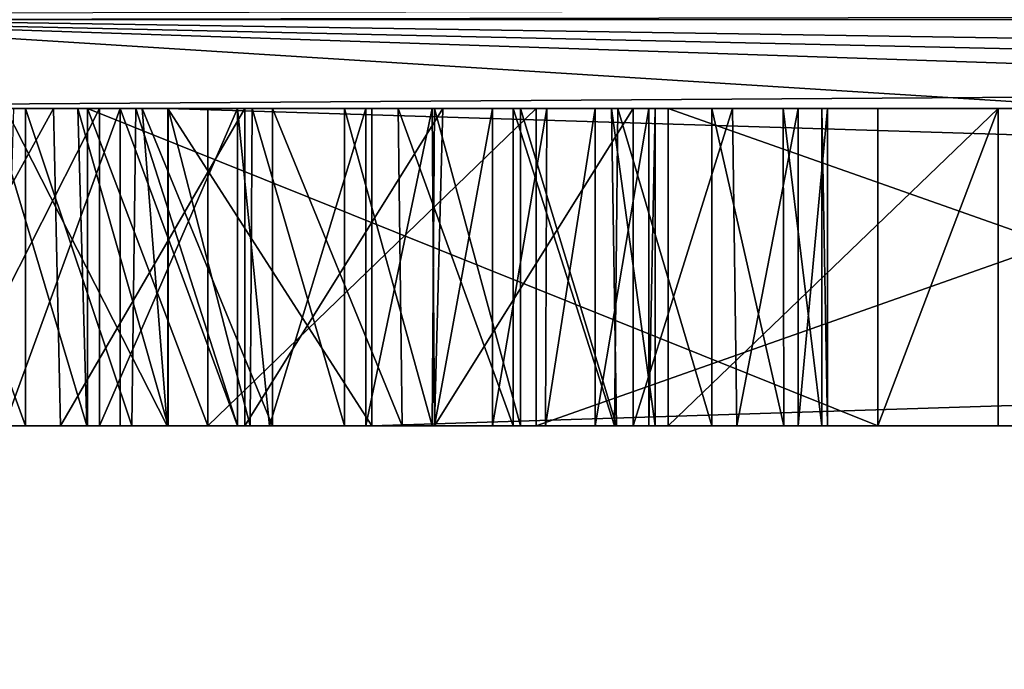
# Model space of a CAD drawing. Header units: millimetres. Extents: x -18.9 to 18.9, y -8.8 to 59.9.
# Tile 154 of 256: x -14.408 to -13.787, y 26.046 to 26.456. Entities that reach past the tile are written whole.
import ezdxf

# ---------------------------------------------------------------- set-up
doc = ezdxf.new("R2010")
doc.units = ezdxf.units.MM
doc.header["$LTSCALE"] = 65.185185
for name, color, linetype in [('1', 7, 'CONTINUOUS'), ('1282', 7, 'CONTINUOUS'), ('1295', 7, 'CONTINUOUS'), ('19', 7, 'CONTINUOUS'), ('2070', 7, 'CONTINUOUS'), ('2103', 7, 'CONTINUOUS'), ('2104', 7, 'CONTINUOUS'), ('2105', 7, 'CONTINUOUS'), ('2236', 7, 'CONTINUOUS'), ('2237', 7, 'CONTINUOUS'), ('2238', 7, 'CONTINUOUS'), ('2239', 7, 'CONTINUOUS'), ('2240', 7, 'CONTINUOUS'), ('2241', 7, 'CONTINUOUS'), ('2242', 7, 'CONTINUOUS'), ('2243', 7, 'CONTINUOUS'), ('2249', 7, 'CONTINUOUS'), ('2250', 7, 'CONTINUOUS'), ('2251', 7, 'CONTINUOUS'), ('2252', 7, 'CONTINUOUS'), ('2258', 7, 'CONTINUOUS'), ('2259', 7, 'CONTINUOUS'), ('2260', 7, 'CONTINUOUS'), ('2261', 7, 'CONTINUOUS'), ('2262', 7, 'CONTINUOUS'), ('2263', 7, 'CONTINUOUS'), ('2264', 7, 'CONTINUOUS'), ('2265', 7, 'CONTINUOUS'), ('2266', 7, 'CONTINUOUS'), ('2269', 7, 'CONTINUOUS'), ('2270', 7, 'CONTINUOUS'), ('2271', 7, 'CONTINUOUS'), ('2272', 7, 'CONTINUOUS'), ('2273', 7, 'CONTINUOUS'), ('2274', 7, 'CONTINUOUS'), ('2275', 7, 'CONTINUOUS'), ('30', 7, 'CONTINUOUS'), ('327', 7, 'CONTINUOUS'), ('329', 7, 'CONTINUOUS'), ('332', 7, 'CONTINUOUS'), ('831', 7, 'CONTINUOUS')]:
    doc.layers.add(name, color=color, linetype=linetype)

msp = doc.modelspace()

# ---------------------------------------------------------------- linework, layer by layer
at = {"layer": '1', "color": 7, "linetype": 'Continuous'}
for points in [[(-13.53936, 52.13534, -10.92913), (-15.84357, 26.4, -7.19314), (-14.48732, 53.24533, -9.63729), (-13.53936, 52.13534, -10.92913)], [(-13.37716, 26.4, -11.12707), (-15.84357, 26.4, -7.19314), (-13.53936, 52.13534, -10.92913), (-13.37716, 26.4, -11.12707)]]:
    msp.add_3dface(points, dxfattribs=at)
at = {"layer": '1282', "color": 7, "linetype": 'Continuous'}
for points in [[(-15.79779, 26.4, 7.29314), (-12.50184, 26.4, 12.1021), (-14.9312, 26.4, 7.29314), (-15.79779, 26.4, 7.29314)], [(-15.79779, 26.4, -7.29314), (-14.9312, 26.4, -7.29314), (-14.18588, 26.4, -7.33011), (-15.79779, 26.4, -7.29314)], [(-13.30691, 26.4, -11.21093), (-15.79779, 26.4, -7.29314), (-14.7774, 26.4, -8.6587), (-13.30691, 26.4, -11.21093)], [(-14.31444, 26.4, -7.48331), (-15.79779, 26.4, -7.29314), (-14.18588, 26.4, -7.33011), (-14.31444, 26.4, -7.48331)], [(-15.79779, 26.4, -7.29314), (-14.31444, 26.4, -7.48331), (-14.26601, 26.4, -7.88187), (-15.79779, 26.4, -7.29314)], [(-14.49674, 26.4, -8.01172), (-15.79779, 26.4, -7.29314), (-14.38649, 26.4, -7.9199), (-14.49674, 26.4, -8.01172)], [(-14.38649, 26.4, -7.9199), (-15.79779, 26.4, -7.29314), (-14.26601, 26.4, -7.88187), (-14.38649, 26.4, -7.9199)], [(-14.9312, 26.4, 7.29314), (-12.50184, 26.4, 12.1021), (-12.41153, 26.4, 7.75603), (-14.9312, 26.4, 7.29314)], [(-14.64965, 26.4, 7.17722), (-14.9312, 26.4, 7.29314), (-12.54314, 26.4, 7.00819), (-14.64965, 26.4, 7.17722)], [(-12.54314, 26.4, 7.00819), (-14.9312, 26.4, 7.29314), (-12.41153, 26.4, 7.75603), (-12.54314, 26.4, 7.00819)], [(-14.9312, 26.4, -7.29314), (-14.64965, 26.4, -7.17722), (-14.18588, 26.4, -7.33011), (-14.9312, 26.4, -7.29314)], [(-14.69786, 26.4, -8.75123), (-13.30691, 26.4, -11.21093), (-14.7774, 26.4, -8.6587), (-14.69786, 26.4, -8.75123)], [(-14.69909, 26.4, -8.48301), (-14.16929, 26.4, -8.50333), (-14.70138, 26.4, -8.5419), (-14.69909, 26.4, -8.48301)], [(-14.70138, 26.4, -8.5419), (-14.16929, 26.4, -8.50333), (-14.34448, 26.4, -8.64526), (-14.70138, 26.4, -8.5419)], [(-14.67426, 26.4, -8.60592), (-14.70138, 26.4, -8.5419), (-14.34448, 26.4, -8.64526), (-14.67426, 26.4, -8.60592)], [(-14.24863, 26.4, -8.49478), (-14.16929, 26.4, -8.50333), (-14.69909, 26.4, -8.48301), (-14.24863, 26.4, -8.49478)], [(-14.33076, 26.4, -8.46741), (-14.24863, 26.4, -8.49478), (-14.69909, 26.4, -8.48301), (-14.33076, 26.4, -8.46741)], [(-14.66986, 26.4, -8.42922), (-14.33076, 26.4, -8.46741), (-14.69909, 26.4, -8.48301), (-14.66986, 26.4, -8.42922)], [(-13.30691, 26.4, -11.21093), (-14.69786, 26.4, -8.75123), (-11.79201, 26.4, -11.18952), (-13.30691, 26.4, -11.21093)], [(-14.69786, 26.4, -8.75123), (-14.62641, 26.4, -8.79917), (-14.36509, 26.4, -9.0073), (-14.69786, 26.4, -8.75123)], [(-13.86711, 26.4, -9.42515), (-14.69786, 26.4, -8.75123), (-14.36509, 26.4, -9.0073), (-13.86711, 26.4, -9.42515)], [(-14.69786, 26.4, -8.75123), (-13.86711, 26.4, -9.42515), (-13.78351, 26.4, -9.49531), (-14.69786, 26.4, -8.75123)], [(-13.50499, 26.4, -9.72901), (-14.69786, 26.4, -8.75123), (-13.78351, 26.4, -9.49531), (-13.50499, 26.4, -9.72901)], [(-14.69786, 26.4, -8.75123), (-13.50499, 26.4, -9.72901), (-13.13399, 26.4, -10.04032), (-14.69786, 26.4, -8.75123)], [(-13.05091, 26.4, -10.11003), (-14.69786, 26.4, -8.75123), (-13.13399, 26.4, -10.04032), (-13.05091, 26.4, -10.11003)], [(-14.69786, 26.4, -8.75123), (-13.05091, 26.4, -10.11003), (-12.90616, 26.4, -10.23149), (-14.69786, 26.4, -8.75123)], [(-12.66945, 26.4, -10.43011), (-14.69786, 26.4, -8.75123), (-12.90616, 26.4, -10.23149), (-12.66945, 26.4, -10.43011)], [(-14.69786, 26.4, -8.75123), (-12.66945, 26.4, -10.43011), (-11.87055, 26.4, -11.10417), (-14.69786, 26.4, -8.75123)], [(-11.79201, 26.4, -11.18952), (-14.69786, 26.4, -8.75123), (-11.87055, 26.4, -11.10417), (-11.79201, 26.4, -11.18952)], [(-14.62027, 26.4, -8.66407), (-14.67426, 26.4, -8.60592), (-14.34448, 26.4, -8.64526), (-14.62027, 26.4, -8.66407)], [(-14.41678, 26.4, -8.43025), (-14.33076, 26.4, -8.46741), (-14.66986, 26.4, -8.42922), (-14.41678, 26.4, -8.43025)], [(-14.53145, 26.4, 6.89338), (-14.64965, 26.4, 7.17722), (-12.54314, 26.4, 7.00819), (-14.53145, 26.4, 6.89338)], [(-14.64965, 26.4, -7.17722), (-14.53145, 26.4, -6.89338), (-11.93164, 26.4, -7.50277), (-14.64965, 26.4, -7.17722)], [(-14.64965, 26.4, -7.17722), (-11.93164, 26.4, -7.50277), (-14.18588, 26.4, -7.33011), (-14.64965, 26.4, -7.17722)], [(-14.62641, 26.4, -8.79917), (-14.55228, 26.4, -8.82584), (-14.36509, 26.4, -9.0073), (-14.62641, 26.4, -8.79917)], [(-14.41149, 26.4, -8.69706), (-14.62027, 26.4, -8.66407), (-14.34448, 26.4, -8.64526), (-14.41149, 26.4, -8.69706)], [(-14.55228, 26.4, -8.82584), (-14.47716, 26.4, -8.83142), (-14.28924, 26.4, -8.9169), (-14.55228, 26.4, -8.82584)], [(-14.36509, 26.4, -9.0073), (-14.55228, 26.4, -8.82584), (-14.28924, 26.4, -8.9169), (-14.36509, 26.4, -9.0073)], [(-14.53145, 26.4, -6.89338), (-14.53145, 26.4, 6.89338), (-12.4283, 26.4, -6.35497), (-14.53145, 26.4, -6.89338)], [(-12.4283, 26.4, -6.35497), (-14.53145, 26.4, 6.89338), (-12.54314, 26.4, -5.42048), (-12.4283, 26.4, -6.35497)], [(-12.54314, 26.4, -5.42048), (-14.53145, 26.4, 6.89338), (-12.54314, 26.4, 7.00819), (-12.54314, 26.4, -5.42048)], [(-11.93164, 26.4, -7.50277), (-14.53145, 26.4, -6.89338), (-12.4283, 26.4, -6.35497), (-11.93164, 26.4, -7.50277)], [(-14.4455, 26.4, -8.27884), (-14.52876, 26.4, -8.26), (-14.01142, 26.4, -8.26412), (-14.4455, 26.4, -8.27884)], [(-14.01142, 26.4, -8.26412), (-14.52876, 26.4, -8.26), (-14.00749, 26.4, -8.19697), (-14.01142, 26.4, -8.26412)], [(-14.00749, 26.4, -8.19697), (-14.52876, 26.4, -8.26), (-14.42538, 26.4, -8.08585), (-14.00749, 26.4, -8.19697)], [(-14.47716, 26.4, -8.83142), (-14.40418, 26.4, -8.81511), (-14.28924, 26.4, -8.9169), (-14.47716, 26.4, -8.83142)], [(-14.35757, 26.4, -8.31278), (-14.4455, 26.4, -8.27884), (-14.04513, 26.4, -8.32566), (-14.35757, 26.4, -8.31278)], [(-14.04513, 26.4, -8.32566), (-14.4455, 26.4, -8.27884), (-14.01142, 26.4, -8.26412), (-14.04513, 26.4, -8.32566)], [(-14.03487, 26.4, -8.1274), (-14.00749, 26.4, -8.19697), (-14.42538, 26.4, -8.08585), (-14.03487, 26.4, -8.1274)], [(-14.0922, 26.4, -8.06445), (-14.03487, 26.4, -8.1274), (-14.42538, 26.4, -8.08585), (-14.0922, 26.4, -8.06445)], [(-14.37113, 26.4, -8.04021), (-14.0922, 26.4, -8.06445), (-14.42538, 26.4, -8.08585), (-14.37113, 26.4, -8.04021)], [(-14.40418, 26.4, -8.81511), (-14.33475, 26.4, -8.77761), (-14.08231, 26.4, -9.09053), (-14.40418, 26.4, -8.81511)], [(-14.28924, 26.4, -8.9169), (-14.40418, 26.4, -8.81511), (-14.08231, 26.4, -9.09053), (-14.28924, 26.4, -8.9169)], [(-14.14653, 26.4, -8.02794), (-14.0922, 26.4, -8.06445), (-14.37113, 26.4, -8.04021), (-14.14653, 26.4, -8.02794)], [(-14.31429, 26.4, -8.01077), (-14.14653, 26.4, -8.02794), (-14.37113, 26.4, -8.04021), (-14.31429, 26.4, -8.01077)], [(-14.27056, 26.4, -8.34897), (-14.35757, 26.4, -8.31278), (-14.04513, 26.4, -8.32566), (-14.27056, 26.4, -8.34897)], [(-14.34448, 26.4, -8.64526), (-14.16929, 26.4, -8.50333), (-14.27067, 26.4, -8.71966), (-14.34448, 26.4, -8.64526)], [(-14.33475, 26.4, -8.77761), (-14.27067, 26.4, -8.71966), (-14.08231, 26.4, -9.09053), (-14.33475, 26.4, -8.77761)], [(-14.31444, 26.4, -7.48331), (-7.86414, 26.4, -12.89576), (-14.02121, 26.4, -7.96818), (-14.31444, 26.4, -7.48331)], [(-14.26601, 26.4, -7.88187), (-14.31444, 26.4, -7.48331), (-14.14128, 26.4, -7.89728), (-14.26601, 26.4, -7.88187)], [(-14.14128, 26.4, -7.89728), (-14.31444, 26.4, -7.48331), (-14.02121, 26.4, -7.96818), (-14.14128, 26.4, -7.89728)], [(-14.20308, 26.4, -8.00738), (-14.14653, 26.4, -8.02794), (-14.31429, 26.4, -8.01077), (-14.20308, 26.4, -8.00738)], [(-14.26131, 26.4, -8.00164), (-14.20308, 26.4, -8.00738), (-14.31429, 26.4, -8.01077), (-14.26131, 26.4, -8.00164)], [(-14.27067, 26.4, -8.71966), (-14.16929, 26.4, -8.50333), (-14.08231, 26.4, -9.09053), (-14.27067, 26.4, -8.71966)], [(-14.18979, 26.4, -8.37579), (-14.27056, 26.4, -8.34897), (-14.10983, 26.4, -8.37199), (-14.18979, 26.4, -8.37579)], [(-14.10983, 26.4, -8.37199), (-14.27056, 26.4, -8.34897), (-14.07561, 26.4, -8.35413), (-14.10983, 26.4, -8.37199)], [(-14.07561, 26.4, -8.35413), (-14.27056, 26.4, -8.34897), (-14.04513, 26.4, -8.32566), (-14.07561, 26.4, -8.35413)], [(-14.14787, 26.4, -8.37927), (-14.18979, 26.4, -8.37579), (-14.10983, 26.4, -8.37199), (-14.14787, 26.4, -8.37927)], [(-10.69644, 26.4, -8.70612), (-9.75049, 26.4, -9.12103), (-14.18588, 26.4, -7.33011), (-10.69644, 26.4, -8.70612)], [(-14.18588, 26.4, -7.33011), (-9.75049, 26.4, -9.12103), (-9.44787, 26.4, -9.57064), (-14.18588, 26.4, -7.33011)], [(-11.93164, 26.4, -7.50277), (-10.69644, 26.4, -8.70612), (-14.18588, 26.4, -7.33011), (-11.93164, 26.4, -7.50277)], [(-7.88879, 26.4, -12.61399), (-14.18588, 26.4, -7.33011), (-8.50355, 26.4, -11.83707), (-7.88879, 26.4, -12.61399)], [(-9.68268, 26.4, -9.69576), (-14.18588, 26.4, -7.33011), (-9.56861, 26.4, -9.60852), (-9.68268, 26.4, -9.69576)], [(-14.18588, 26.4, -7.33011), (-9.68268, 26.4, -9.69576), (-9.60313, 26.4, -9.78816), (-14.18588, 26.4, -7.33011)], [(-9.56861, 26.4, -9.60852), (-14.18588, 26.4, -7.33011), (-9.44787, 26.4, -9.57064), (-9.56861, 26.4, -9.60852)], [(-10.01601, 26.4, -10.57437), (-14.18588, 26.4, -7.33011), (-10.08474, 26.4, -10.49078), (-10.01601, 26.4, -10.57437)], [(-14.18588, 26.4, -7.33011), (-10.01601, 26.4, -10.57437), (-9.5018, 26.4, -11.02615), (-14.18588, 26.4, -7.33011)], [(-10.08474, 26.4, -10.49078), (-14.18588, 26.4, -7.33011), (-10.1144, 26.4, -10.3895), (-10.08474, 26.4, -10.49078)], [(-10.1144, 26.4, -10.3895), (-14.18588, 26.4, -7.33011), (-10.10159, 26.4, -10.27003), (-10.1144, 26.4, -10.3895)], [(-10.10159, 26.4, -10.27003), (-14.18588, 26.4, -7.33011), (-10.04369, 26.4, -10.1451), (-10.10159, 26.4, -10.27003)], [(-10.04369, 26.4, -10.1451), (-14.18588, 26.4, -7.33011), (-9.66174, 26.4, -10.04138), (-10.04369, 26.4, -10.1451)], [(-9.66174, 26.4, -10.04138), (-14.18588, 26.4, -7.33011), (-9.60313, 26.4, -9.78816), (-9.66174, 26.4, -10.04138)], [(-9.42655, 26.4, -11.08929), (-14.18588, 26.4, -7.33011), (-9.5018, 26.4, -11.02615), (-9.42655, 26.4, -11.08929)], [(-14.18588, 26.4, -7.33011), (-9.42655, 26.4, -11.08929), (-8.78008, 26.4, -11.60503), (-14.18588, 26.4, -7.33011)], [(-8.67473, 26.4, -11.69343), (-14.18588, 26.4, -7.33011), (-8.78008, 26.4, -11.60503), (-8.67473, 26.4, -11.69343)], [(-14.18588, 26.4, -7.33011), (-8.67473, 26.4, -11.69343), (-8.60889, 26.4, -11.74867), (-14.18588, 26.4, -7.33011)], [(-8.50355, 26.4, -11.83707), (-14.18588, 26.4, -7.33011), (-8.60889, 26.4, -11.74867), (-8.50355, 26.4, -11.83707)], [(-14.16929, 26.4, -8.50333), (-14.09695, 26.4, -8.49074), (-14.08231, 26.4, -9.09053), (-14.16929, 26.4, -8.50333)], [(-14.09695, 26.4, -8.49074), (-14.03096, 26.4, -8.45704), (-14.08231, 26.4, -9.09053), (-14.09695, 26.4, -8.49074)], [(-14.03096, 26.4, -8.45704), (-13.51538, 26.4, -8.41488), (-14.08231, 26.4, -9.09053), (-14.03096, 26.4, -8.45704)], [(-14.03096, 26.4, -8.45704), (-13.97168, 26.4, -8.40155), (-13.51538, 26.4, -8.41488), (-14.03096, 26.4, -8.45704)], [(-14.02121, 26.4, -7.96818), (-7.86414, 26.4, -12.89576), (-13.95857, 26.4, -8.03249), (-14.02121, 26.4, -7.96818)], [(-13.99923, 26.4, -9.16025), (-13.4323, 26.4, -8.4846), (-13.14072, 26.4, -8.72926), (-13.99923, 26.4, -9.16025)], [(-13.79126, 26.4, -9.33475), (-13.99923, 26.4, -9.16025), (-13.14072, 26.4, -8.72926), (-13.79126, 26.4, -9.33475)], [(-13.97168, 26.4, -8.40155), (-13.92675, 26.4, -8.33216), (-13.51538, 26.4, -8.41488), (-13.97168, 26.4, -8.40155)], [(-13.95857, 26.4, -8.03249), (-7.86414, 26.4, -12.89576), (-13.51538, 26.4, -8.41488), (-13.95857, 26.4, -8.03249)], [(-13.91723, 26.4, -8.10297), (-13.95857, 26.4, -8.03249), (-13.51538, 26.4, -8.41488), (-13.91723, 26.4, -8.10297)], [(-13.92675, 26.4, -8.33216), (-13.90239, 26.4, -8.25596), (-13.51538, 26.4, -8.41488), (-13.92675, 26.4, -8.33216)], [(-13.89876, 26.4, -8.17658), (-13.91723, 26.4, -8.10297), (-13.51538, 26.4, -8.41488), (-13.89876, 26.4, -8.17658)], [(-13.90239, 26.4, -8.25596), (-13.89876, 26.4, -8.17658), (-13.51538, 26.4, -8.41488), (-13.90239, 26.4, -8.25596)], [(-13.86711, 26.4, -9.42515), (-13.79126, 26.4, -9.33475), (-13.78351, 26.4, -9.49531), (-13.86711, 26.4, -9.42515)], [(-13.79126, 26.4, -9.33475), (-13.14072, 26.4, -8.72926), (-13.78351, 26.4, -9.49531), (-13.79126, 26.4, -9.33475)]]:
    msp.add_3dface(points, dxfattribs=at)
at = {"layer": '1295', "color": 7, "linetype": 'Continuous'}
for points in [[(-16.35091, -6.3, -5.95009), (-15.79779, 26.4, -7.29314), (-13.32919, -6.3, -11.18411), (-16.35091, -6.3, -5.95009)], [(-12.78531, -3.5, 11.80237), (-15.79779, 26.4, 7.29314), (-15.86211, 26.34188, 7.15217), (-12.78531, -3.5, 11.80237)], [(-12.78531, -3.5, 11.80237), (-12.50184, 26.4, 12.1021), (-15.79779, 26.4, 7.29314), (-12.78531, -3.5, 11.80237)], [(-15.79779, 26.4, -7.29314), (-13.30691, 26.4, -11.21093), (-13.32919, -6.3, -11.18411), (-15.79779, 26.4, -7.29314)], [(-15.88854, 26.20698, 7.09326), (-12.78531, -3.5, 11.80237), (-15.86211, 26.34188, 7.15217), (-15.88854, 26.20698, 7.09326)], [(-16.01963, 17.58045, 6.79201), (-12.78531, -3.5, 11.80237), (-15.88854, 26.20698, 7.09326), (-16.01963, 17.58045, 6.79201)]]:
    msp.add_3dface(points, dxfattribs=at)
at = {"layer": '19', "color": 7, "linetype": 'Continuous'}
for points in [[(-14.93611, 26.20698, 0), (-14.88869, 26.38339, -1.1091), (-13.88256, 54.11194, 1.48393), (-14.93611, 26.20698, 0)], [(-14.89721, 26.36658, 0.99705), (-14.93611, 26.20698, 0), (-13.88256, 54.11194, 1.48393), (-14.89721, 26.36658, 0.99705)], [(-14.8175, 26.47894, 1.80146), (-14.89721, 26.36658, 0.99705), (-13.88256, 54.11194, 1.48393), (-14.8175, 26.47894, 1.80146)], [(-14.88869, 26.38339, -1.1091), (-14.81751, 26.47897, -1.80138), (-13.88256, 54.11194, 1.48393), (-14.88869, 26.38339, -1.1091)]]:
    msp.add_3dface(points, dxfattribs=at)
at = {"layer": '2070', "color": 7, "linetype": 'Continuous'}
for points in [[(-14.42538, 26.2, -8.08585), (-14.49674, 26.2, -8.01172), (-14.38211, 26.2, -7.91727), (-14.42538, 26.2, -8.08585)], [(-14.40418, 26.2, -8.81511), (-14.47662, 26.2, -8.83139), (-14.41738, 26.2, -8.70018), (-14.40418, 26.2, -8.81511)], [(-14.45923, 26.2, -8.2746), (-14.35757, 26.2, -8.31278), (-14.41678, 26.2, -8.43025), (-14.45923, 26.2, -8.2746)], [(-14.36556, 26.2, -8.03645), (-14.42538, 26.2, -8.08585), (-14.38211, 26.2, -7.91727), (-14.36556, 26.2, -8.03645)], [(-14.34448, 26.2, -8.64526), (-14.40418, 26.2, -8.81511), (-14.41738, 26.2, -8.70018), (-14.34448, 26.2, -8.64526)], [(-14.41678, 26.2, -8.43025), (-14.35757, 26.2, -8.31278), (-14.31494, 26.2, -8.4735), (-14.41678, 26.2, -8.43025)], [(-14.33719, 26.2, -8.77937), (-14.40418, 26.2, -8.81511), (-14.34448, 26.2, -8.64526), (-14.33719, 26.2, -8.77937)], [(-14.26601, 26.2, -7.88187), (-14.36556, 26.2, -8.03645), (-14.38211, 26.2, -7.91727), (-14.26601, 26.2, -7.88187)], [(-14.31429, 26.2, -8.01077), (-14.36556, 26.2, -8.03645), (-14.26601, 26.2, -7.88187), (-14.31429, 26.2, -8.01077)], [(-14.28924, 26.2, -8.9169), (-14.08231, 26.2, -9.09053), (-14.36509, 26.2, -9.0073), (-14.28924, 26.2, -8.9169)], [(-14.36509, 26.2, -9.0073), (-14.08231, 26.2, -9.09053), (-13.99923, 26.2, -9.16025), (-14.36509, 26.2, -9.0073)], [(-13.86711, 26.2, -9.42515), (-14.36509, 26.2, -9.0073), (-13.99923, 26.2, -9.16025), (-13.86711, 26.2, -9.42515)], [(-14.35757, 26.2, -8.31278), (-14.25034, 26.2, -8.35663), (-14.31494, 26.2, -8.4735), (-14.35757, 26.2, -8.31278)], [(-14.27067, 26.2, -8.71966), (-14.33719, 26.2, -8.77937), (-14.34448, 26.2, -8.64526), (-14.27067, 26.2, -8.71966)], [(-14.31494, 26.2, -8.4735), (-14.25034, 26.2, -8.35663), (-14.24863, 26.2, -8.49478), (-14.31494, 26.2, -8.4735)], [(-14.18588, 26.2, -7.33011), (-7.88879, 26.2, -12.61399), (-14.31444, 26.2, -7.48331), (-14.18588, 26.2, -7.33011)], [(-14.31444, 26.2, -7.48331), (-7.88879, 26.2, -12.61399), (-7.86414, 26.2, -12.89576), (-14.31444, 26.2, -7.48331)], [(-14.2627, 26.2, -8.00166), (-14.31429, 26.2, -8.01077), (-14.26601, 26.2, -7.88187), (-14.2627, 26.2, -8.00166)], [(-14.14641, 26.2, -7.89537), (-14.2627, 26.2, -8.00166), (-14.26601, 26.2, -7.88187), (-14.14641, 26.2, -7.89537)], [(-14.20308, 26.2, -8.00738), (-14.2627, 26.2, -8.00166), (-14.14641, 26.2, -7.89537), (-14.20308, 26.2, -8.00738)], [(-14.25034, 26.2, -8.35663), (-14.18979, 26.2, -8.37579), (-14.24863, 26.2, -8.49478), (-14.25034, 26.2, -8.35663)], [(-14.24863, 26.2, -8.49478), (-14.18979, 26.2, -8.37579), (-14.16679, 26.2, -8.50328), (-14.24863, 26.2, -8.49478)], [(-14.14796, 26.2, -8.02719), (-14.20308, 26.2, -8.00738), (-14.14641, 26.2, -7.89537), (-14.14796, 26.2, -8.02719)], [(-14.18979, 26.2, -8.37579), (-14.14654, 26.2, -8.37922), (-14.16679, 26.2, -8.50328), (-14.18979, 26.2, -8.37579)], [(-14.14654, 26.2, -8.37922), (-14.10983, 26.2, -8.37199), (-14.16679, 26.2, -8.50328), (-14.14654, 26.2, -8.37922)], [(-14.16679, 26.2, -8.50328), (-14.10983, 26.2, -8.37199), (-14.09695, 26.2, -8.49074), (-14.16679, 26.2, -8.50328)], [(-14.0922, 26.2, -8.06445), (-14.14796, 26.2, -8.02719), (-14.14641, 26.2, -7.89537), (-14.0922, 26.2, -8.06445)], [(-14.02121, 26.2, -7.96818), (-14.0922, 26.2, -8.06445), (-14.14641, 26.2, -7.89537), (-14.02121, 26.2, -7.96818)], [(-14.10983, 26.2, -8.37199), (-14.07653, 26.2, -8.3548), (-14.09695, 26.2, -8.49074), (-14.10983, 26.2, -8.37199)], [(-14.07653, 26.2, -8.3548), (-14.04513, 26.2, -8.32566), (-14.09695, 26.2, -8.49074), (-14.07653, 26.2, -8.3548)], [(-14.09695, 26.2, -8.49074), (-14.04513, 26.2, -8.32566), (-14.03302, 26.2, -8.45855), (-14.09695, 26.2, -8.49074)], [(-14.03175, 26.2, -8.13225), (-14.0922, 26.2, -8.06445), (-14.02121, 26.2, -7.96818), (-14.03175, 26.2, -8.13225)], [(-14.08231, 26.2, -9.09053), (-13.51538, 26.2, -8.41488), (-13.99923, 26.2, -9.16025), (-14.08231, 26.2, -9.09053)], [(-14.04513, 26.2, -8.32566), (-14.01134, 26.2, -8.2641), (-14.03302, 26.2, -8.45855), (-14.04513, 26.2, -8.32566)], [(-14.03302, 26.2, -8.45855), (-14.01134, 26.2, -8.2641), (-13.97168, 26.2, -8.40155), (-14.03302, 26.2, -8.45855)], [(-14.00749, 26.2, -8.19697), (-14.03175, 26.2, -8.13225), (-14.02121, 26.2, -7.96818), (-14.00749, 26.2, -8.19697)], [(-13.95597, 26.2, -8.03586), (-14.00749, 26.2, -8.19697), (-14.02121, 26.2, -7.96818), (-13.95597, 26.2, -8.03586)], [(-14.01134, 26.2, -8.2641), (-14.00749, 26.2, -8.19697), (-13.97168, 26.2, -8.40155), (-14.01134, 26.2, -8.2641)], [(-13.97168, 26.2, -8.40155), (-14.00749, 26.2, -8.19697), (-13.95597, 26.2, -8.03586), (-13.97168, 26.2, -8.40155)], [(-13.99923, 26.2, -9.16025), (-13.51538, 26.2, -8.41488), (-13.4323, 26.2, -8.4846), (-13.99923, 26.2, -9.16025)], [(-13.79126, 26.2, -9.33475), (-13.86711, 26.2, -9.42515), (-13.99923, 26.2, -9.16025), (-13.79126, 26.2, -9.33475)], [(-13.92641, 26.2, -8.33146), (-13.97168, 26.2, -8.40155), (-13.95597, 26.2, -8.03586), (-13.92641, 26.2, -8.33146)], [(-13.91723, 26.2, -8.10297), (-13.92641, 26.2, -8.33146), (-13.95597, 26.2, -8.03586), (-13.91723, 26.2, -8.10297)], [(-13.90239, 26.2, -8.25596), (-13.92641, 26.2, -8.33146), (-13.91723, 26.2, -8.10297), (-13.90239, 26.2, -8.25596)], [(-13.89883, 26.2, -8.17572), (-13.90239, 26.2, -8.25596), (-13.91723, 26.2, -8.10297), (-13.89883, 26.2, -8.17572)]]:
    msp.add_3dface(points, dxfattribs=at)
at = {"layer": '2103', "color": 7, "linetype": 'Continuous'}
for points in [[(-7.86414, 26.4, -12.89576), (-14.31444, 26.4, -7.48331), (-7.86414, 26.2, -12.89576), (-7.86414, 26.4, -12.89576)], [(-14.31444, 26.4, -7.48331), (-14.31444, 26.2, -7.48331), (-7.86414, 26.2, -12.89576), (-14.31444, 26.4, -7.48331)]]:
    msp.add_3dface(points, dxfattribs=at)
at = {"layer": '2104', "color": 7, "linetype": 'Continuous'}
for points in [[(-14.31444, 26.4, -7.48331), (-14.18588, 26.4, -7.33011), (-14.18588, 26.2, -7.33011), (-14.31444, 26.4, -7.48331)], [(-14.31444, 26.4, -7.48331), (-14.18588, 26.2, -7.33011), (-14.31444, 26.2, -7.48331), (-14.31444, 26.4, -7.48331)]]:
    msp.add_3dface(points, dxfattribs=at)
at = {"layer": '2105', "color": 7, "linetype": 'Continuous'}
for points in [[(-14.18588, 26.4, -7.33011), (-7.88879, 26.4, -12.61399), (-14.18588, 26.2, -7.33011), (-14.18588, 26.4, -7.33011)], [(-7.88879, 26.4, -12.61399), (-7.88879, 26.2, -12.61399), (-14.18588, 26.2, -7.33011), (-7.88879, 26.4, -12.61399)]]:
    msp.add_3dface(points, dxfattribs=at)
at = {"layer": '2236', "color": 7, "linetype": 'Continuous'}
for points in [[(-14.49674, 26.4, -8.01172), (-14.38649, 26.4, -7.9199), (-14.49674, 26.2, -8.01172), (-14.49674, 26.4, -8.01172)], [(-14.49674, 26.2, -8.01172), (-14.38649, 26.4, -7.9199), (-14.38211, 26.2, -7.91727), (-14.49674, 26.2, -8.01172)], [(-14.38649, 26.4, -7.9199), (-14.26601, 26.4, -7.88187), (-14.38211, 26.2, -7.91727), (-14.38649, 26.4, -7.9199)], [(-14.26601, 26.4, -7.88187), (-14.26601, 26.2, -7.88187), (-14.38211, 26.2, -7.91727), (-14.26601, 26.4, -7.88187)]]:
    msp.add_3dface(points, dxfattribs=at)
at = {"layer": '2237', "color": 7, "linetype": 'Continuous'}
for points in [[(-14.26601, 26.4, -7.88187), (-14.14128, 26.4, -7.89728), (-14.26601, 26.2, -7.88187), (-14.26601, 26.4, -7.88187)], [(-14.14128, 26.4, -7.89728), (-14.14641, 26.2, -7.89537), (-14.26601, 26.2, -7.88187), (-14.14128, 26.4, -7.89728)], [(-14.14128, 26.4, -7.89728), (-14.02121, 26.4, -7.96818), (-14.14641, 26.2, -7.89537), (-14.14128, 26.4, -7.89728)], [(-14.02121, 26.4, -7.96818), (-14.02121, 26.2, -7.96818), (-14.14641, 26.2, -7.89537), (-14.02121, 26.4, -7.96818)]]:
    msp.add_3dface(points, dxfattribs=at)
at = {"layer": '2238', "color": 7, "linetype": 'Continuous'}
for points in [[(-14.02121, 26.4, -7.96818), (-13.95857, 26.4, -8.03249), (-14.02121, 26.2, -7.96818), (-14.02121, 26.4, -7.96818)], [(-13.95857, 26.4, -8.03249), (-13.95597, 26.2, -8.03586), (-14.02121, 26.2, -7.96818), (-13.95857, 26.4, -8.03249)], [(-13.95857, 26.4, -8.03249), (-13.91723, 26.4, -8.10297), (-13.95597, 26.2, -8.03586), (-13.95857, 26.4, -8.03249)], [(-13.91723, 26.4, -8.10297), (-13.91723, 26.2, -8.10297), (-13.95597, 26.2, -8.03586), (-13.91723, 26.4, -8.10297)]]:
    msp.add_3dface(points, dxfattribs=at)
at = {"layer": '2239', "color": 7, "linetype": 'Continuous'}
for points in [[(-13.91723, 26.4, -8.10297), (-13.89876, 26.4, -8.17658), (-13.91723, 26.2, -8.10297), (-13.91723, 26.4, -8.10297)], [(-13.89876, 26.4, -8.17658), (-13.89883, 26.2, -8.17572), (-13.91723, 26.2, -8.10297), (-13.89876, 26.4, -8.17658)], [(-13.89876, 26.4, -8.17658), (-13.90239, 26.4, -8.25596), (-13.89883, 26.2, -8.17572), (-13.89876, 26.4, -8.17658)], [(-13.90239, 26.4, -8.25596), (-13.90239, 26.2, -8.25596), (-13.89883, 26.2, -8.17572), (-13.90239, 26.4, -8.25596)]]:
    msp.add_3dface(points, dxfattribs=at)
at = {"layer": '2240', "color": 7, "linetype": 'Continuous'}
for points in [[(-13.92675, 26.4, -8.33216), (-13.97168, 26.4, -8.40155), (-13.92641, 26.2, -8.33146), (-13.92675, 26.4, -8.33216)], [(-13.97168, 26.4, -8.40155), (-13.97168, 26.2, -8.40155), (-13.92641, 26.2, -8.33146), (-13.97168, 26.4, -8.40155)], [(-13.90239, 26.4, -8.25596), (-13.92675, 26.4, -8.33216), (-13.90239, 26.2, -8.25596), (-13.90239, 26.4, -8.25596)], [(-13.92675, 26.4, -8.33216), (-13.92641, 26.2, -8.33146), (-13.90239, 26.2, -8.25596), (-13.92675, 26.4, -8.33216)]]:
    msp.add_3dface(points, dxfattribs=at)
at = {"layer": '2241', "color": 7, "linetype": 'Continuous'}
for points in [[(-14.03096, 26.4, -8.45704), (-14.09695, 26.4, -8.49074), (-14.03302, 26.2, -8.45855), (-14.03096, 26.4, -8.45704)], [(-14.09695, 26.4, -8.49074), (-14.09695, 26.2, -8.49074), (-14.03302, 26.2, -8.45855), (-14.09695, 26.4, -8.49074)], [(-14.03096, 26.4, -8.45704), (-14.03302, 26.2, -8.45855), (-13.97168, 26.2, -8.40155), (-14.03096, 26.4, -8.45704)], [(-13.97168, 26.4, -8.40155), (-14.03096, 26.4, -8.45704), (-13.97168, 26.2, -8.40155), (-13.97168, 26.4, -8.40155)]]:
    msp.add_3dface(points, dxfattribs=at)
at = {"layer": '2242', "color": 7, "linetype": 'Continuous'}
for points in [[(-14.16929, 26.4, -8.50333), (-14.24863, 26.4, -8.49478), (-14.16679, 26.2, -8.50328), (-14.16929, 26.4, -8.50333)], [(-14.24863, 26.4, -8.49478), (-14.24863, 26.2, -8.49478), (-14.16679, 26.2, -8.50328), (-14.24863, 26.4, -8.49478)], [(-14.09695, 26.4, -8.49074), (-14.16929, 26.4, -8.50333), (-14.09695, 26.2, -8.49074), (-14.09695, 26.4, -8.49074)], [(-14.16929, 26.4, -8.50333), (-14.16679, 26.2, -8.50328), (-14.09695, 26.2, -8.49074), (-14.16929, 26.4, -8.50333)]]:
    msp.add_3dface(points, dxfattribs=at)
at = {"layer": '2243', "color": 7, "linetype": 'Continuous'}
for points in [[(-14.33076, 26.4, -8.46741), (-14.41678, 26.4, -8.43025), (-14.31494, 26.2, -8.4735), (-14.33076, 26.4, -8.46741)], [(-14.41678, 26.4, -8.43025), (-14.41678, 26.2, -8.43025), (-14.31494, 26.2, -8.4735), (-14.41678, 26.4, -8.43025)], [(-14.24863, 26.4, -8.49478), (-14.33076, 26.4, -8.46741), (-14.24863, 26.2, -8.49478), (-14.24863, 26.4, -8.49478)], [(-14.33076, 26.4, -8.46741), (-14.31494, 26.2, -8.4735), (-14.24863, 26.2, -8.49478), (-14.33076, 26.4, -8.46741)]]:
    msp.add_3dface(points, dxfattribs=at)
at = {"layer": '2249', "color": 7, "linetype": 'Continuous'}
for points in [[(-14.41149, 26.4, -8.69706), (-14.34448, 26.4, -8.64526), (-14.41738, 26.2, -8.70018), (-14.41149, 26.4, -8.69706)], [(-14.34448, 26.4, -8.64526), (-14.34448, 26.2, -8.64526), (-14.41738, 26.2, -8.70018), (-14.34448, 26.4, -8.64526)]]:
    msp.add_3dface(points, dxfattribs=at)
at = {"layer": '2250', "color": 7, "linetype": 'Continuous'}
for points in [[(-14.34448, 26.4, -8.64526), (-14.27067, 26.4, -8.71966), (-14.27067, 26.2, -8.71966), (-14.34448, 26.4, -8.64526)], [(-14.34448, 26.4, -8.64526), (-14.27067, 26.2, -8.71966), (-14.34448, 26.2, -8.64526), (-14.34448, 26.4, -8.64526)]]:
    msp.add_3dface(points, dxfattribs=at)
at = {"layer": '2251', "color": 7, "linetype": 'Continuous'}
for points in [[(-14.33475, 26.4, -8.77761), (-14.40418, 26.4, -8.81511), (-14.33719, 26.2, -8.77937), (-14.33475, 26.4, -8.77761)], [(-14.40418, 26.4, -8.81511), (-14.40418, 26.2, -8.81511), (-14.33719, 26.2, -8.77937), (-14.40418, 26.4, -8.81511)], [(-14.33475, 26.4, -8.77761), (-14.33719, 26.2, -8.77937), (-14.27067, 26.2, -8.71966), (-14.33475, 26.4, -8.77761)], [(-14.27067, 26.4, -8.71966), (-14.33475, 26.4, -8.77761), (-14.27067, 26.2, -8.71966), (-14.27067, 26.4, -8.71966)]]:
    msp.add_3dface(points, dxfattribs=at)
at = {"layer": '2252', "color": 7, "linetype": 'Continuous'}
for points in [[(-14.40418, 26.4, -8.81511), (-14.47716, 26.4, -8.83142), (-14.40418, 26.2, -8.81511), (-14.40418, 26.4, -8.81511)], [(-14.47716, 26.4, -8.83142), (-14.47662, 26.2, -8.83139), (-14.40418, 26.2, -8.81511), (-14.47716, 26.4, -8.83142)]]:
    msp.add_3dface(points, dxfattribs=at)
at = {"layer": '2258', "color": 7, "linetype": 'Continuous'}
for points in [[(-14.4455, 26.4, -8.27884), (-14.35757, 26.4, -8.31278), (-14.45923, 26.2, -8.2746), (-14.4455, 26.4, -8.27884)], [(-14.35757, 26.4, -8.31278), (-14.35757, 26.2, -8.31278), (-14.45923, 26.2, -8.2746), (-14.35757, 26.4, -8.31278)]]:
    msp.add_3dface(points, dxfattribs=at)
at = {"layer": '2259', "color": 7, "linetype": 'Continuous'}
for points in [[(-14.35757, 26.4, -8.31278), (-14.27056, 26.4, -8.34897), (-14.35757, 26.2, -8.31278), (-14.35757, 26.4, -8.31278)], [(-14.27056, 26.4, -8.34897), (-14.25034, 26.2, -8.35663), (-14.35757, 26.2, -8.31278), (-14.27056, 26.4, -8.34897)], [(-14.27056, 26.4, -8.34897), (-14.18979, 26.4, -8.37579), (-14.25034, 26.2, -8.35663), (-14.27056, 26.4, -8.34897)], [(-14.18979, 26.4, -8.37579), (-14.18979, 26.2, -8.37579), (-14.25034, 26.2, -8.35663), (-14.18979, 26.4, -8.37579)]]:
    msp.add_3dface(points, dxfattribs=at)
at = {"layer": '2260', "color": 7, "linetype": 'Continuous'}
for points in [[(-14.18979, 26.4, -8.37579), (-14.14787, 26.4, -8.37927), (-14.18979, 26.2, -8.37579), (-14.18979, 26.4, -8.37579)], [(-14.14787, 26.4, -8.37927), (-14.14654, 26.2, -8.37922), (-14.18979, 26.2, -8.37579), (-14.14787, 26.4, -8.37927)], [(-14.14787, 26.4, -8.37927), (-14.10983, 26.4, -8.37199), (-14.14654, 26.2, -8.37922), (-14.14787, 26.4, -8.37927)], [(-14.10983, 26.4, -8.37199), (-14.10983, 26.2, -8.37199), (-14.14654, 26.2, -8.37922), (-14.10983, 26.4, -8.37199)]]:
    msp.add_3dface(points, dxfattribs=at)
at = {"layer": '2261', "color": 7, "linetype": 'Continuous'}
for points in [[(-14.10983, 26.4, -8.37199), (-14.07561, 26.4, -8.35413), (-14.10983, 26.2, -8.37199), (-14.10983, 26.4, -8.37199)], [(-14.07561, 26.4, -8.35413), (-14.07653, 26.2, -8.3548), (-14.10983, 26.2, -8.37199), (-14.07561, 26.4, -8.35413)], [(-14.07561, 26.4, -8.35413), (-14.04513, 26.4, -8.32566), (-14.07653, 26.2, -8.3548), (-14.07561, 26.4, -8.35413)], [(-14.04513, 26.4, -8.32566), (-14.04513, 26.2, -8.32566), (-14.07653, 26.2, -8.3548), (-14.04513, 26.4, -8.32566)]]:
    msp.add_3dface(points, dxfattribs=at)
at = {"layer": '2262', "color": 7, "linetype": 'Continuous'}
for points in [[(-14.04513, 26.4, -8.32566), (-14.01142, 26.4, -8.26412), (-14.04513, 26.2, -8.32566), (-14.04513, 26.4, -8.32566)], [(-14.01142, 26.4, -8.26412), (-14.01134, 26.2, -8.2641), (-14.04513, 26.2, -8.32566), (-14.01142, 26.4, -8.26412)], [(-14.01142, 26.4, -8.26412), (-14.00749, 26.4, -8.19697), (-14.01134, 26.2, -8.2641), (-14.01142, 26.4, -8.26412)], [(-14.00749, 26.4, -8.19697), (-14.00749, 26.2, -8.19697), (-14.01134, 26.2, -8.2641), (-14.00749, 26.4, -8.19697)]]:
    msp.add_3dface(points, dxfattribs=at)
at = {"layer": '2263', "color": 7, "linetype": 'Continuous'}
for points in [[(-14.03487, 26.4, -8.1274), (-14.0922, 26.4, -8.06445), (-14.03175, 26.2, -8.13225), (-14.03487, 26.4, -8.1274)], [(-14.0922, 26.4, -8.06445), (-14.0922, 26.2, -8.06445), (-14.03175, 26.2, -8.13225), (-14.0922, 26.4, -8.06445)], [(-14.00749, 26.4, -8.19697), (-14.03487, 26.4, -8.1274), (-14.00749, 26.2, -8.19697), (-14.00749, 26.4, -8.19697)], [(-14.03487, 26.4, -8.1274), (-14.03175, 26.2, -8.13225), (-14.00749, 26.2, -8.19697), (-14.03487, 26.4, -8.1274)]]:
    msp.add_3dface(points, dxfattribs=at)
at = {"layer": '2264', "color": 7, "linetype": 'Continuous'}
for points in [[(-14.14653, 26.4, -8.02794), (-14.20308, 26.4, -8.00738), (-14.14796, 26.2, -8.02719), (-14.14653, 26.4, -8.02794)], [(-14.20308, 26.4, -8.00738), (-14.20308, 26.2, -8.00738), (-14.14796, 26.2, -8.02719), (-14.20308, 26.4, -8.00738)], [(-14.14653, 26.4, -8.02794), (-14.14796, 26.2, -8.02719), (-14.0922, 26.2, -8.06445), (-14.14653, 26.4, -8.02794)], [(-14.0922, 26.4, -8.06445), (-14.14653, 26.4, -8.02794), (-14.0922, 26.2, -8.06445), (-14.0922, 26.4, -8.06445)]]:
    msp.add_3dface(points, dxfattribs=at)
at = {"layer": '2265', "color": 7, "linetype": 'Continuous'}
for points in [[(-14.26131, 26.4, -8.00164), (-14.31429, 26.4, -8.01077), (-14.2627, 26.2, -8.00166), (-14.26131, 26.4, -8.00164)], [(-14.31429, 26.4, -8.01077), (-14.31429, 26.2, -8.01077), (-14.2627, 26.2, -8.00166), (-14.31429, 26.4, -8.01077)], [(-14.26131, 26.4, -8.00164), (-14.2627, 26.2, -8.00166), (-14.20308, 26.2, -8.00738), (-14.26131, 26.4, -8.00164)], [(-14.20308, 26.4, -8.00738), (-14.26131, 26.4, -8.00164), (-14.20308, 26.2, -8.00738), (-14.20308, 26.4, -8.00738)]]:
    msp.add_3dface(points, dxfattribs=at)
at = {"layer": '2266', "color": 7, "linetype": 'Continuous'}
for points in [[(-14.37113, 26.4, -8.04021), (-14.42538, 26.4, -8.08585), (-14.36556, 26.2, -8.03645), (-14.37113, 26.4, -8.04021)], [(-14.42538, 26.4, -8.08585), (-14.42538, 26.2, -8.08585), (-14.36556, 26.2, -8.03645), (-14.42538, 26.4, -8.08585)], [(-14.31429, 26.4, -8.01077), (-14.37113, 26.4, -8.04021), (-14.31429, 26.2, -8.01077), (-14.31429, 26.4, -8.01077)], [(-14.37113, 26.4, -8.04021), (-14.36556, 26.2, -8.03645), (-14.31429, 26.2, -8.01077), (-14.37113, 26.4, -8.04021)]]:
    msp.add_3dface(points, dxfattribs=at)
at = {"layer": '2269', "color": 7, "linetype": 'Continuous'}
for points in [[(-13.4323, 26.4, -8.4846), (-13.99923, 26.4, -9.16025), (-13.4323, 26.2, -8.4846), (-13.4323, 26.4, -8.4846)], [(-13.99923, 26.4, -9.16025), (-13.99923, 26.2, -9.16025), (-13.4323, 26.2, -8.4846), (-13.99923, 26.4, -9.16025)]]:
    msp.add_3dface(points, dxfattribs=at)
at = {"layer": '2270', "color": 7, "linetype": 'Continuous'}
for points in [[(-13.99923, 26.4, -9.16025), (-13.79126, 26.4, -9.33475), (-13.99923, 26.2, -9.16025), (-13.99923, 26.4, -9.16025)], [(-13.79126, 26.4, -9.33475), (-13.79126, 26.2, -9.33475), (-13.99923, 26.2, -9.16025), (-13.79126, 26.4, -9.33475)]]:
    msp.add_3dface(points, dxfattribs=at)
at = {"layer": '2271', "color": 7, "linetype": 'Continuous'}
for points in [[(-13.79126, 26.4, -9.33475), (-13.86711, 26.4, -9.42515), (-13.86711, 26.2, -9.42515), (-13.79126, 26.4, -9.33475)], [(-13.79126, 26.4, -9.33475), (-13.86711, 26.2, -9.42515), (-13.79126, 26.2, -9.33475), (-13.79126, 26.4, -9.33475)]]:
    msp.add_3dface(points, dxfattribs=at)
at = {"layer": '2272', "color": 7, "linetype": 'Continuous'}
for points in [[(-13.86711, 26.4, -9.42515), (-14.36509, 26.4, -9.0073), (-13.86711, 26.2, -9.42515), (-13.86711, 26.4, -9.42515)], [(-14.36509, 26.4, -9.0073), (-14.36509, 26.2, -9.0073), (-13.86711, 26.2, -9.42515), (-14.36509, 26.4, -9.0073)]]:
    msp.add_3dface(points, dxfattribs=at)
at = {"layer": '2273', "color": 7, "linetype": 'Continuous'}
for points in [[(-14.36509, 26.4, -9.0073), (-14.28924, 26.4, -8.9169), (-14.28924, 26.2, -8.9169), (-14.36509, 26.4, -9.0073)], [(-14.36509, 26.4, -9.0073), (-14.28924, 26.2, -8.9169), (-14.36509, 26.2, -9.0073), (-14.36509, 26.4, -9.0073)]]:
    msp.add_3dface(points, dxfattribs=at)
at = {"layer": '2274', "color": 7, "linetype": 'Continuous'}
for points in [[(-14.28924, 26.4, -8.9169), (-14.08231, 26.4, -9.09053), (-14.28924, 26.2, -8.9169), (-14.28924, 26.4, -8.9169)], [(-14.08231, 26.4, -9.09053), (-14.08231, 26.2, -9.09053), (-14.28924, 26.2, -8.9169), (-14.08231, 26.4, -9.09053)]]:
    msp.add_3dface(points, dxfattribs=at)
at = {"layer": '2275', "color": 7, "linetype": 'Continuous'}
for points in [[(-14.08231, 26.4, -9.09053), (-13.51538, 26.4, -8.41488), (-14.08231, 26.2, -9.09053), (-14.08231, 26.4, -9.09053)], [(-13.51538, 26.4, -8.41488), (-13.51538, 26.2, -8.41488), (-14.08231, 26.2, -9.09053), (-13.51538, 26.4, -8.41488)]]:
    msp.add_3dface(points, dxfattribs=at)
at = {"layer": '30', "color": 7, "linetype": 'Continuous'}
for points in [[(-15.84357, 26.4, -7.19314), (-13.37716, 26.4, -11.12707), (-15.13598, 26.4, -7.19314), (-15.84357, 26.4, -7.19314)], [(-15.13598, 26.4, -7.19314), (-13.37716, 26.4, -11.12707), (-14.85331, 26.4, -7.07601), (-15.13598, 26.4, -7.19314)], [(-14.85331, 26.4, -7.07601), (-13.37716, 26.4, -11.12707), (-14.73623, 26.4, -6.79338), (-14.85331, 26.4, -7.07601)], [(-12.09465, 26.4, 9.07797), (-14.84421, 26.4, 9.07797), (-13.7129, 26.4, 6.37505), (-12.09465, 26.4, 9.07797)], [(-13.7129, 26.4, 6.37505), (-14.84421, 26.4, 9.07797), (-14.73623, 26.4, 6.79338), (-13.7129, 26.4, 6.37505)], [(-14.73623, 26.4, -6.79338), (-13.37716, 26.4, -11.12707), (-14.73623, 26.4, -3.39613), (-14.73623, 26.4, -6.79338)], [(-14.73623, 26.4, -3.39613), (-13.37716, 26.4, -11.12707), (-12.9342, 26.4, -7.8356), (-14.73623, 26.4, -3.39613)], [(-14.73623, 26.4, 3.39613), (-13.7129, 26.4, 6.37505), (-14.73623, 26.4, 6.79338), (-14.73623, 26.4, 3.39613)]]:
    msp.add_3dface(points, dxfattribs=at)
at = {"layer": '327', "color": 7, "linetype": 'Continuous'}
for points in [[(-14.73623, 26.4, -3.39613), (-12.9342, 26.4, -7.8356), (-14.60085, 26.45613, -3.36493), (-14.73623, 26.4, -3.39613)], [(-14.60085, 26.45613, -3.36493), (-12.9342, 26.4, -7.8356), (-13.39152, 26.45613, -6.72121), (-14.60085, 26.45613, -3.36493)]]:
    msp.add_3dface(points, dxfattribs=at)
at = {"layer": '329', "color": 7, "linetype": 'Continuous'}
for points in [[(-14.54146, 26.59302, 3.35124), (-11.97991, 26.46065, 8.99185), (-14.60085, 26.45613, 3.36493), (-14.54146, 26.59302, 3.35124)], [(-11.97991, 26.46065, 8.99185), (-12.09465, 26.4, 9.07797), (-14.60085, 26.45613, 3.36493), (-11.97991, 26.46065, 8.99185)], [(-13.7129, 26.4, 6.37505), (-14.73623, 26.4, 3.39613), (-14.60085, 26.45613, 3.36493), (-13.7129, 26.4, 6.37505)], [(-12.09465, 26.4, 9.07797), (-13.7129, 26.4, 6.37505), (-14.60085, 26.45613, 3.36493), (-12.09465, 26.4, 9.07797)]]:
    msp.add_3dface(points, dxfattribs=at)
at = {"layer": '332', "color": 7, "linetype": 'Continuous'}
for points in [[(-14.75617, 26.45957, 9.22038), (-12.09465, 26.4184, 9.16177), (-12.09465, 26.46536, 9.22587), (-14.75617, 26.45957, 9.22038)], [(-14.75617, 26.45957, 9.22038), (-14.84421, 26.4, 9.07797), (-12.09465, 26.4184, 9.16177), (-14.75617, 26.45957, 9.22038)], [(-14.84421, 26.4, 9.07797), (-12.09465, 26.4, 9.07797), (-12.09465, 26.4184, 9.16177), (-14.84421, 26.4, 9.07797)]]:
    msp.add_3dface(points, dxfattribs=at)
at = {"layer": '831', "color": 7, "linetype": 'Continuous'}
for points in [[(-15.66146, 26.4, -7.11046), (-13.22305, 26.4, -10.99959), (-15.51406, 55.66898, -7.42656), (-15.66146, 26.4, -7.11046)], [(-15.51406, 55.66898, -7.42656), (-13.22305, 26.4, -10.99959), (-14.94746, 54.41901, -8.5096), (-15.51406, 55.66898, -7.42656)], [(-14.94746, 54.41901, -8.5096), (-13.22305, 26.4, -10.99959), (-14.32207, 53.24753, -9.52461), (-14.94746, 54.41901, -8.5096)], [(-14.32207, 53.24753, -9.52461), (-13.22305, 26.4, -10.99959), (-12.23534, 51.46826, -12.0887), (-14.32207, 53.24753, -9.52461)]]:
    msp.add_3dface(points, dxfattribs=at)

doc.saveas('drawing.dxf')
